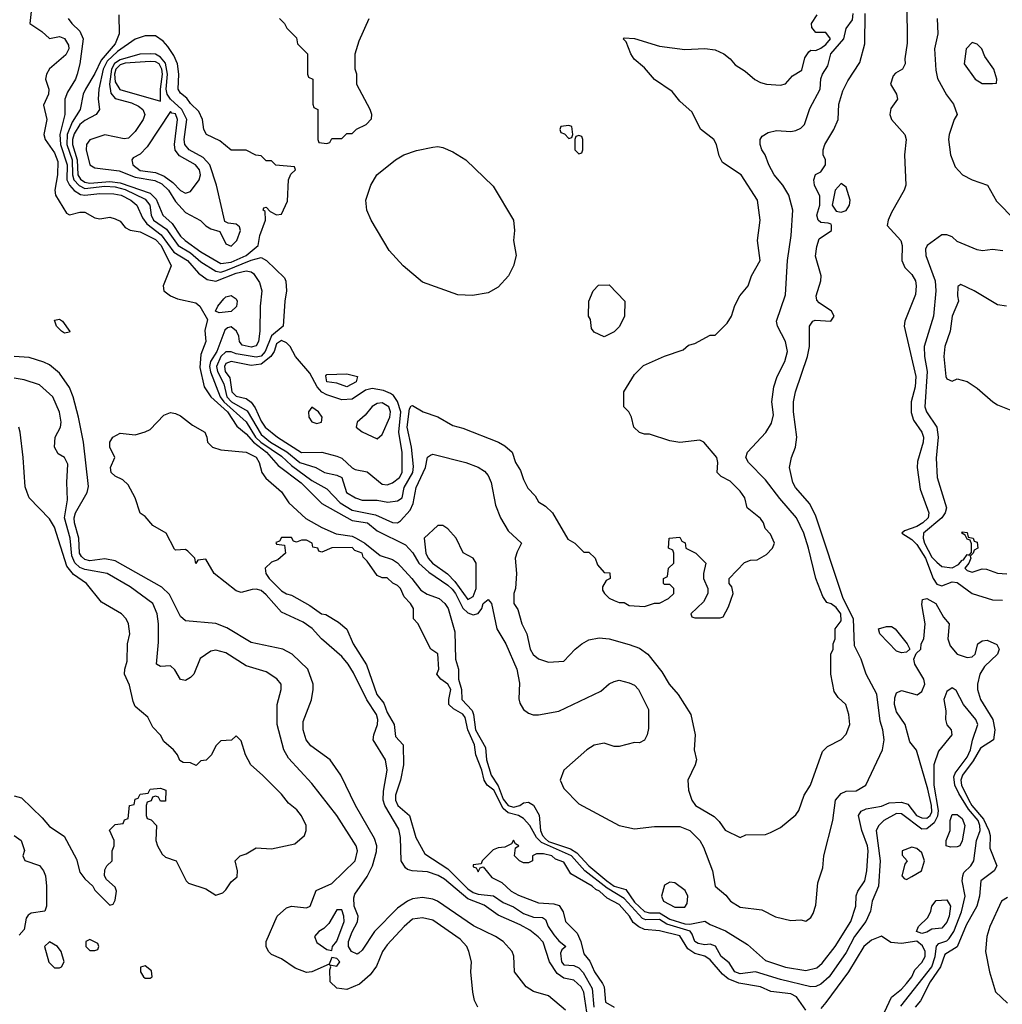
# Model space of a CAD drawing. Header units: inches. Extents: x 1793402 to 1900366, y 320852 to 470679.
# Tile 80 of 256: x 1865332 to 1869229, y 353901 to 357806. Entities that reach past the tile are written whole.
import ezdxf

# ---------------------------------------------------------------- set-up
doc = ezdxf.new("R2010")
doc.units = ezdxf.units.IN
doc.header["$MEASUREMENT"] = 0
doc.layers.add('B8365', color=7, linetype='Continuous')

msp = doc.modelspace()

# ---------------------------------------------------------------- linework, layer by layer
at = {"layer": 'B8365', "color": 4}
for points, elevation in [([(1868851, 357870), (1868852.4, 357712.4), (1868843, 357650), (1868844, 357630), (1868834, 357610), (1868806, 357594), (1868796.7, 357583.3), (1868786.4, 357550), (1868810.2, 357510.2), (1868814.3, 357490), (1868786.9, 357453.1), (1868783.6, 357430), (1868790.3, 357410), (1868843, 357350), (1868847.7, 357330), (1868841, 357270), (1868846.8, 357150), (1868840.7, 357130), (1868790, 357041.2), (1868776.4, 357010), (1868773, 356990), (1868826.4, 356930), (1868832.4, 356910), (1868830.6, 356850), (1868843.4, 356823.4), (1868870, 356794.8), (1868884.9, 356770), (1868887.7, 356750), (1868884.5, 356715.5), (1868843, 356610), (1868840.5, 356590), (1868886.7, 356390), (1868884.2, 356350), (1868868.3, 356290), (1868868.3, 356248.3), (1868877.8, 356217.8), (1868910.4, 356170), (1868916.5, 356150), (1868916, 356130), (1868893, 356053), (1868892.2, 356030), (1868903.8, 355943.8), (1868937.4, 355850), (1868935.2, 355830), (1868914.3, 355810), (1868890, 355795.9), (1868841.3, 355778.7), (1868830.8, 355770), (1868870, 355744.4), (1868890, 355724.4), (1868924.6, 355670), (1868954.7, 355590), (1868970, 355566.7), (1868990, 355560.3), (1869030, 355576.1), (1869050, 355574), (1869110, 355530.4), (1869190, 355505.5), (1869230, 355503.8)], 184), ([(1865378.7, 357850), (1865372.4, 357790), (1865419, 357759), (1865450, 357730.8), (1865490, 357739.1), (1865510, 357730.4), (1865524.9, 357704.9), (1865526.7, 357690), (1865514.4, 357665.6), (1865449.5, 357610.5), (1865438.5, 357590), (1865434.3, 357570), (1865447.4, 357530), (1865445.7, 357510), (1865426.2, 357466.2), (1865439.1, 357410), (1865427.7, 357350), (1865433.4, 357330), (1865470, 357278), (1865483, 357243), (1865481.3, 357190), (1865470.6, 357130), (1865474, 357110), (1865518, 357038), (1865530, 357031.3), (1865570, 357042.8), (1865590, 357042), (1865630, 357019.3), (1865650, 357015.5), (1865690, 357022), (1865710, 357016.3), (1865730, 357006.8), (1865750, 356982), (1865770, 356970.6), (1865810, 356963.8), (1865870, 356933.8), (1865893, 356910), (1865932.7, 356830), (1865900.4, 356750), (1865904, 356730), (1865930.4, 356710.4), (1865958.3, 356698.3), (1866030, 356682.8), (1866046, 356670), (1866076.9, 356616.9), (1866066.4, 356573.6), (1866070.6, 356530), (1866050, 356478), (1866046.3, 356426.3), (1866063.1, 356350), (1866090.2, 356310), (1866155.9, 356250), (1866193.2, 356193.2), (1866230, 356163.9), (1866259.4, 356130), (1866311, 356090), (1866357.1, 356037.1), (1866448.8, 355968.8), (1866530, 355887.2), (1866650, 355820.2), (1866710.9, 355810.9), (1866750, 355778.9), (1866862.7, 355722.7), (1866891.9, 355691.9), (1866914.9, 355650), (1866954.7, 355614.7), (1867030, 355562.9), (1867046.8, 355546.8), (1867060.2, 355530), (1867090, 355471.3), (1867110, 355453), (1867130, 355445.4), (1867149.8, 355450.2), (1867164.7, 355470), (1867170, 355490.7), (1867190, 355506), (1867202.8, 355490), (1867224.9, 355390), (1867260.5, 355330), (1867303.8, 355230), (1867314.2, 355174.2), (1867312.3, 355112.3), (1867315.8, 355095.8), (1867330.3, 355070.4), (1867350, 355055.5), (1867368.9, 355048.9), (1867390, 355048.8), (1867470, 355063.7), (1867637.2, 355142.8), (1867670, 355171.3), (1867690, 355181), (1867710, 355186), (1867750, 355176), (1867770, 355166), (1867786, 355150), (1867826, 355070), (1867825.4, 354994.6), (1867821, 354970), (1867810, 354948), (1867790, 354938), (1867770, 354939), (1867710, 354922.7), (1867690, 354922.7), (1867650, 354937.2), (1867610, 354929.2), (1867581, 354910), (1867490, 354829.2), (1867475.8, 354790), (1867490, 354756.3), (1867550, 354696.4), (1867710, 354610.4), (1867770, 354596.4), (1867850, 354605.5), (1867950, 354606), (1867990, 354590.4), (1868030, 354550.6), (1868044.4, 354524.4), (1868079.3, 354430), (1868090.8, 354370), (1868133.4, 354333.4), (1868151, 354310), (1868190, 354286.7), (1868275.5, 354275.5), (1868330, 354248.4), (1868390, 354234), (1868430, 354236), (1868450, 354231.3), (1868470, 354244.7), (1868479.5, 354260.5), (1868490, 354294), (1868497.2, 354382.8), (1868518, 354442), (1868521.2, 354490), (1868557, 354630), (1868567.8, 354710), (1868590, 354737.1), (1868610, 354746.4), (1868650, 354746.9), (1868687.6, 354770), (1868754, 354910), (1868761.2, 354950), (1868755.6, 354990), (1868744.4, 355024.4), (1868731.3, 355131.3), (1868689.8, 355209.8), (1868669.8, 355270), (1868642.5, 355322.5), (1868639, 355430), (1868598.8, 355510), (1868490, 355837.2), (1868466, 355886), (1868409.3, 355950), (1868399, 355970), (1868385.2, 356030), (1868393.2, 356070), (1868409.4, 356110), (1868414, 356150), (1868400.7, 356250), (1868400.9, 356290), (1868409.3, 356329.3), (1868457, 356470), (1868464.5, 356510), (1868465.2, 356590), (1868478, 356610), (1868486.6, 356613.4), (1868549.3, 356610.7), (1868562.7, 356630), (1868551.6, 356650), (1868502.5, 356682.5), (1868493.1, 356693.1), (1868491.2, 356710), (1868509.7, 356770), (1868510.6, 356789.4), (1868488.2, 356868.2), (1868493.3, 356906.7), (1868503.5, 356936.5), (1868551.5, 356970), (1868552, 356990), (1868550, 356995.3), (1868538.6, 356998.6), (1868510, 357001.2), (1868499, 357010), (1868493.2, 357030), (1868506, 357070), (1868506, 357106), (1868484, 357150), (1868482, 357170), (1868488.9, 357191.1), (1868510, 357202), (1868528, 357230), (1868528, 357250), (1868519, 357270), (1868519, 357290), (1868525.2, 357310), (1868561.2, 357370), (1868578, 357410), (1868581.2, 357470), (1868596.6, 357523.4), (1868616.6, 357563.4), (1868664.7, 357635.3), (1868684, 357710), (1868685.1, 357830)], 184), ([(1865524, 357810), (1865538.4, 357790), (1865570, 357760.5), (1865584.2, 357730), (1865570.5, 357630), (1865560.4, 357590), (1865553.4, 357570), (1865521.3, 357518.7), (1865510.3, 357490), (1865510.3, 357430), (1865491.6, 357350), (1865494, 357310), (1865519.8, 357230), (1865518.2, 357170), (1865528.8, 357148.8), (1865548.1, 357128.1), (1865572.7, 357112.7), (1865590, 357109.2), (1865650, 357116.5), (1865705.2, 357114.8), (1865734.9, 357110), (1865772.4, 357090), (1865797, 357070), (1865819.6, 357019.6), (1865836, 356996), (1865892.7, 356952.7), (1865943.2, 356883.2), (1865997.4, 356850), (1866040.7, 356800.7), (1866075.8, 356775.8), (1866110, 356769.1), (1866190, 356801), (1866230.2, 356810.2), (1866250, 356806), (1866258.7, 356798.7), (1866283.4, 356763.4), (1866292.7, 356730), (1866286, 356670), (1866284.4, 356570), (1866279.5, 356530), (1866270, 356512.7), (1866250, 356506.8), (1866214.9, 356514.9), (1866204.2, 356530), (1866201.6, 356550), (1866192.3, 356570), (1866170, 356587.3), (1866156.4, 356583.6), (1866146.1, 356573.9), (1866113.7, 356490), (1866089.3, 356450), (1866084.6, 356430), (1866088.8, 356408.8), (1866127.1, 356310), (1866141.2, 356290), (1866230, 356211.5), (1866267.5, 356150), (1866288.7, 356130), (1866370, 356074.3), (1866410, 356037.1), (1866490, 355978.5), (1866550, 355945.3), (1866603.1, 355890), (1866650, 355860.3), (1866742.6, 355842.6), (1866810, 355812.2), (1866830, 355810.4), (1866842, 355818), (1866880.1, 355859.9), (1866892.5, 355887.5), (1866904.2, 355950), (1866941.1, 356030), (1866950, 356071.3), (1866960.9, 356079.1), (1866970, 356082.8), (1867102, 356050), (1867150.5, 356030.5), (1867175.2, 356015.2), (1867190, 355998), (1867202, 355970), (1867219.8, 355879.8), (1867238.8, 355830), (1867270, 355778), (1867322, 355730), (1867304.5, 355695.5), (1867297.3, 355670), (1867302.8, 355610), (1867298, 355550), (1867291.3, 355530), (1867291.3, 355490), (1867307.1, 355467.1), (1867324, 355410), (1867342.8, 355370), (1867356, 355310), (1867368.1, 355288.1), (1867390, 355271), (1867430, 355258), (1867490, 355262), (1867535.3, 355310), (1867562, 355330), (1867590, 355346.8), (1867630, 355354), (1867670, 355350.6), (1867750, 355327.3), (1867790, 355313.4), (1867822.8, 355290), (1867879, 355219), (1867907.7, 355170), (1867944, 355130), (1867993.4, 355050), (1868010.7, 354970), (1868006.8, 354910), (1868016, 354870), (1868011.3, 354850), (1867982, 354790), (1867984.7, 354750), (1867998, 354710), (1868012, 354690), (1868086.4, 354646.4), (1868106.4, 354626.4), (1868130, 354592), (1868190, 354562), (1868212.7, 354572.7), (1868290, 354574), (1868310, 354582), (1868350, 354602), (1868410, 354652), (1868422, 354670), (1868444, 354730), (1868469.2, 354770), (1868516.5, 354903.5), (1868536.5, 354923.5), (1868590, 354951.3), (1868610, 354972), (1868624, 355010), (1868621.2, 355050), (1868608.7, 355090), (1868578, 355118), (1868562, 355142), (1868548.7, 355210), (1868548.7, 355290), (1868558, 355310), (1868558, 355330), (1868566, 355350), (1868566, 355390), (1868590, 355422), (1868589.3, 355450), (1868570, 355474.5), (1868550, 355489), (1868534, 355494), (1868518, 355518), (1868489.5, 355589.5), (1868460.7, 355710), (1868441.6, 355770), (1868413.6, 355830), (1868346.4, 355906.4), (1868290, 355980.9), (1868222.7, 356050), (1868212.7, 356070), (1868219.3, 356090), (1868291.9, 356168.1), (1868313.8, 356206.2), (1868321.5, 356238.5), (1868315.6, 356290), (1868322.9, 356350), (1868336.2, 356390), (1868367, 356450), (1868378, 356490), (1868369.4, 356530), (1868337.2, 356590), (1868333.2, 356610), (1868370, 356714), (1868377.6, 356850), (1868392, 356950), (1868398, 357050), (1868382.7, 357110), (1868359.3, 357150), (1868324.5, 357190), (1868303.7, 357230), (1868289.4, 357269.4), (1868275.3, 357290), (1868268.7, 357310), (1868268.7, 357330), (1868276.4, 357343.6), (1868301.2, 357358.8), (1868333.6, 357366.4), (1868390, 357362.8), (1868410, 357366.8), (1868430, 357374.8), (1868445.2, 357390), (1868466.6, 357453.4), (1868507.3, 357530), (1868510, 357571.3), (1868516.2, 357590), (1868537.2, 357622.8), (1868549.8, 357670), (1868600.4, 357730), (1868609.6, 357770), (1868634.6, 357805.4), (1868637.3, 357830)], 188), ([(1865724.7, 357824.7), (1865726.8, 357750), (1865710.3, 357710), (1865654.9, 357645.1), (1865630, 357592), (1865592.7, 357530), (1865583, 357510), (1865572.2, 357450), (1865540.6, 357399.4), (1865520.1, 357350), (1865518.7, 357310), (1865539.8, 357250), (1865540.9, 357190), (1865546.8, 357170), (1865567.5, 357147.5), (1865590, 357136.4), (1865670, 357145.4), (1865710, 357142.7), (1865750, 357132.7), (1865830, 357094.5), (1865848.1, 357070), (1865853.6, 357030), (1865862.8, 357010), (1865914.5, 356974.5), (1865960.2, 356910), (1866010, 356881.1), (1866050, 356846), (1866110, 356808.2), (1866130, 356805), (1866150, 356810.8), (1866250, 356852.5), (1866290, 356862), (1866310.3, 356850.3), (1866381.6, 356781.6), (1866388.1, 356768.1), (1866390.5, 356730.5), (1866383, 356690), (1866377.3, 356590), (1866330, 356551.3), (1866305.6, 356490), (1866290, 356471.9), (1866270, 356467.3), (1866190, 356480.2), (1866170, 356488.8), (1866150, 356488.7), (1866129.4, 356470), (1866112.9, 356430), (1866116.8, 356410), (1866141.2, 356361.2), (1866153.1, 356310), (1866171.4, 356290), (1866234.5, 356254.5), (1866290, 356160.7), (1866326.9, 356130), (1866391.5, 356091.5), (1866443.1, 356050), (1866506.8, 356030), (1866541, 356010), (1866590, 355999.5), (1866610, 355990.3), (1866628.4, 355930), (1866664, 355910), (1866690, 355900.4), (1866750, 355900.5), (1866792.3, 355892.3), (1866830, 355897), (1866849.5, 355910), (1866856.4, 355950), (1866890.8, 356010), (1866894.1, 356034.1), (1866885.8, 356110), (1866868.2, 356190), (1866878, 356262), (1866885.2, 356274.8), (1866890, 356276), (1866932, 356250), (1866990.6, 356230.6), (1867050, 356196), (1867090, 356186), (1867230.6, 356130.6), (1867256.3, 356116.3), (1867284.7, 356090), (1867298, 356050), (1867318, 356018), (1867330, 355982), (1867347.9, 355947.9), (1867376.9, 355916.9), (1867390, 355894), (1867416.9, 355876.9), (1867444.7, 355850), (1867505.4, 355745.4), (1867534, 355730), (1867570, 355694), (1867590, 355694), (1867614, 355670), (1867623.6, 355643.6), (1867650, 355614), (1867672.7, 355612.7), (1867674, 355590), (1867658, 355582), (1867643.6, 355556.4), (1867643.6, 355543.6), (1867652, 355530), (1867670, 355512), (1867690, 355502), (1867710, 355494), (1867730, 355494), (1867750, 355482), (1867810, 355478), (1867850, 355492), (1867870, 355492), (1867906, 355510), (1867926, 355530), (1867926, 355550), (1867910, 355566), (1867890, 355566), (1867886, 355570), (1867886, 355590), (1867902, 355598), (1867906, 355630), (1867926, 355650), (1867926, 355690), (1867922, 355702), (1867906, 355710), (1867908, 355750), (1867950, 355754), (1867958, 355738), (1867971.6, 355731.6), (1867974, 355710), (1868014, 355690), (1868054, 355650), (1868044.7, 355610), (1868044.7, 355590), (1868062, 355550), (1868062, 355530), (1868043.6, 355496.4), (1867994, 355450), (1867998, 355438), (1868010, 355434), (1868110, 355434), (1868122, 355438), (1868143.1, 355476.9), (1868162, 355530), (1868156.4, 355556.4), (1868146, 355570), (1868146, 355590), (1868207.3, 355652.7), (1868230, 355662), (1868256.4, 355663.6), (1868294.6, 355685.4), (1868318, 355710), (1868326, 355730), (1868310, 355766), (1868288.4, 355788.4), (1868282, 355810), (1868270, 355828), (1868218, 355870), (1868208.7, 355910), (1868190, 355935.3), (1868150, 355975.3), (1868114.6, 355994.6), (1868098, 356010), (1868101.2, 356050), (1868097.2, 356070), (1868046, 356130), (1868030, 356138), (1867950, 356128.7), (1867910, 356135.3), (1867830, 356162), (1867810, 356162), (1867790, 356168.7), (1867768, 356190), (1867758, 356230), (1867748, 356250), (1867728, 356270), (1867728, 356330), (1867770, 356398), (1867806.3, 356433.7), (1867889.3, 356470.7), (1867963.1, 356496.9), (1867984.7, 356515.3), (1868010, 356522), (1868070, 356554), (1868090, 356554), (1868138, 356602), (1868155.3, 356630), (1868168.4, 356671.6), (1868188, 356710), (1868222, 356750), (1868234, 356790), (1868268.7, 356850), (1868259, 356930), (1868269, 357010), (1868259, 357090), (1868194, 357190), (1868119.3, 357239.3), (1868106.3, 357266.3), (1868096, 357310), (1868085.2, 357330), (1868032.1, 357372.1), (1867998.9, 357438.9), (1867950, 357482), (1867920.2, 357520.2), (1867850, 357568.7), (1867810, 357615.3), (1867769.2, 357649.2), (1867755.3, 357670), (1867738, 357718), (1867726, 357730), (1867730, 357734), (1867770, 357731.3), (1867870, 357700.7), (1867970, 357686.8), (1868050, 357690.8), (1868090, 357686), (1868124.7, 357670), (1868150.5, 357650.5), (1868170, 357626), (1868210, 357601), (1868247.9, 357567.9), (1868270, 357556), (1868294, 357550), (1868350, 357546), (1868370, 357551.3), (1868397.2, 357582.8), (1868434.2, 357605.8), (1868446.3, 357653.7), (1868462, 357678), (1868470, 357684.7), (1868490, 357684), (1868510, 357693), (1868530, 357707.2), (1868547.3, 357730), (1868530, 357754.5), (1868490, 357755.3), (1868474, 357774), (1868473.2, 357790), (1868494.7, 357825.3)], 192), ([(1866362, 357810), (1866382, 357790), (1866391.6, 357771.6), (1866430, 357734), (1866434, 357710), (1866474, 357670), (1866474, 357590), (1866478, 357578), (1866494, 357570), (1866494, 357470), (1866498, 357458), (1866514, 357450), (1866514, 357330), (1866518, 357318), (1866550, 357314), (1866562, 357318), (1866570, 357334), (1866610, 357334), (1866630, 357354), (1866650, 357354), (1866668.4, 357371.6), (1866706, 357390), (1866727.3, 357412.7), (1866728, 357430), (1866722, 357450), (1866668.9, 357548.9), (1866668.7, 357590), (1866662, 357610), (1866662, 357670), (1866678, 357722), (1866718, 357810)], 196), ([(1868970.7, 357810), (1868973.4, 357750), (1868960.7, 357690), (1868965.2, 357605.2), (1868972.7, 357572.7), (1869007.9, 357507.9), (1869036, 357470), (1869051, 357430), (1869038, 357410), (1869018, 357350), (1869016, 357330), (1869024, 357270), (1869042.5, 357222.5), (1869072, 357190), (1869110, 357171), (1869171.3, 357150), (1869206.4, 357086.4), (1869281, 357010)], 188), ([(1869230.9, 356889.1), (1869190, 356894), (1869150.9, 356889.1), (1869130, 356893.2), (1869050, 356926.6), (1869030, 356944), (1869010, 356952.7), (1868990, 356952.3), (1868930.8, 356910), (1868924.4, 356895.6), (1868926, 356870), (1868963.1, 356770), (1868965.3, 356730), (1868956.5, 356630), (1868919.5, 356510), (1868921.1, 356470), (1868931.6, 356410), (1868922.4, 356270), (1868928.2, 356250), (1868970.3, 356190), (1868975.3, 356150), (1868966.9, 356066.9), (1868970.4, 355990), (1869008, 355870), (1869003, 355850), (1868988.9, 355830), (1868916.9, 355770), (1868915.2, 355750), (1868921.2, 355730), (1868950, 355674.6), (1868970, 355654), (1868990, 355637), (1869030, 355632.4), (1869055.1, 355644.9), (1869070, 355662.8), (1869076, 355664), (1869090, 355684.7), (1869098, 355682), (1869107.3, 355692.7), (1869107.3, 355727.3), (1869102, 355742), (1869090, 355746), (1869082, 355762), (1869069, 355770), (1869070, 355774), (1869090, 355772), (1869094, 355754), (1869114, 355750), (1869118, 355738), (1869130, 355734), (1869132, 355710), (1869118, 355702), (1869114, 355690), (1869102, 355678), (1869104.7, 355670), (1869096, 355650), (1869081, 355630), (1869090, 355621), (1869110, 355614.8), (1869150, 355627.3), (1869167.1, 355627.1), (1869210, 355610.8), (1869247.5, 355607.5)], 188), ([(1869246, 356670), (1869210, 356675.3), (1869118, 356730), (1869064.7, 356755.3), (1869052.7, 356747.3), (1869051.3, 356710), (1869056, 356690), (1869031, 356630), (1869022.8, 356570), (1869002, 356510), (1868997.3, 356470), (1869006, 356390), (1869010, 356382), (1869030, 356372), (1869050, 356382), (1869090, 356371.3), (1869130, 356344.7), (1869192, 356290), (1869210, 356278), (1869270, 356254)], 192), ([(1867497.4, 353877.4), (1867430, 353934.5), (1867370, 353951.6), (1867340.3, 353970), (1867294.7, 354030), (1867292.5, 354092.5), (1867285.1, 354110), (1867249.6, 354150), (1867219.5, 354170), (1867131.7, 354211.7), (1866989.2, 354310), (1866970, 354318), (1866930, 354324.7), (1866890, 354318.9), (1866870, 354309.7), (1866830, 354281.6), (1866739.5, 354190), (1866690, 354116), (1866676.7, 354103.3), (1866670, 354099.5), (1866648, 354110), (1866636.4, 354130), (1866636.4, 354150), (1866650, 354188), (1866671.6, 354228.4), (1866674.2, 354250), (1866659.1, 354290), (1866656.6, 354323.4), (1866661.7, 354338.3), (1866710, 354407.7), (1866731.1, 354450), (1866747.5, 354507.5), (1866748, 354530), (1866739.1, 354559.1), (1866663.7, 354690), (1866606, 354810), (1866562.7, 354870), (1866486, 354926), (1866467.8, 354950), (1866455.6, 354990), (1866456.9, 355023.1), (1866488.9, 355108.9), (1866496, 355150), (1866496, 355170), (1866475.1, 355230), (1866412.7, 355290), (1866375.3, 355310), (1866250, 355336.2), (1866153.5, 355393.5), (1866110, 355411.6), (1865990, 355421.2), (1865970, 355439), (1865925.9, 355525.9), (1865895.5, 355555.5), (1865710, 355659.7), (1865670, 355667.4), (1865610, 355659.3), (1865590, 355664.5), (1865576.8, 355676.8), (1865569, 355690), (1865565.8, 355750), (1865549, 355810), (1865548, 355830), (1865553.1, 355850), (1865599.6, 355930), (1865605.4, 355954.6), (1865585.3, 356130), (1865565.7, 356230), (1865544.4, 356310), (1865530, 356346.6), (1865490, 356404.5), (1865450, 356437), (1865427.8, 356447.8), (1865370, 356465.6), (1865310, 356469.6)], 184), ([(1867149, 353890), (1867136.5, 353916.5), (1867129.3, 353949.3), (1867121.2, 354030), (1867124, 354070), (1867114, 354110), (1867105.2, 354130), (1867079.3, 354159.3), (1866970, 354235.1), (1866930, 354243.7), (1866890, 354238), (1866856.3, 354210), (1866790, 354137.2), (1866770.6, 354110), (1866747.2, 354052.8), (1866722.3, 354017.7), (1866679.3, 353980.7), (1866630, 353959.6), (1866590, 353964.5), (1866562.7, 353990), (1866562, 354038), (1866566, 354050), (1866562, 354058), (1866590, 354052), (1866602, 354070), (1866590, 354082), (1866570, 354086), (1866559.6, 354060.4), (1866490.5, 354029.5), (1866470, 354027), (1866423.9, 354043.9), (1866370, 354081.2), (1866330, 354099), (1866319, 354110), (1866309.2, 354130), (1866309.2, 354150), (1866353.2, 354250), (1866390, 354284), (1866409.5, 354290.5), (1866470, 354283), (1866484, 354290), (1866507.6, 354352.4), (1866570, 354380.7), (1866662.7, 354470), (1866671.8, 354510), (1866666.6, 354530), (1866589.4, 354650), (1866490, 354777.2), (1866397.5, 354877.5), (1866379, 354910), (1866352.7, 355010), (1866353.2, 355090), (1866369.2, 355150), (1866369, 355170), (1866352.1, 355192.1), (1866310, 355219), (1866230, 355242.7), (1866150, 355295.1), (1866110, 355306), (1866090, 355301.2), (1866048.3, 355271.7), (1866022.8, 355210), (1866010, 355197.2), (1865990, 355185.2), (1865970, 355189.2), (1865947.8, 355227.8), (1865930, 355243.7), (1865890, 355240.9), (1865874, 355250), (1865882.5, 355337.5), (1865882, 355410), (1865877, 355450), (1865859.3, 355490), (1865770, 355557), (1865679.3, 355610), (1865590, 355624.8), (1865570, 355633.8), (1865551.1, 355651.1), (1865539, 355679.1), (1865531.6, 355750), (1865509.8, 355830), (1865522, 355902), (1865518.7, 355970), (1865523.1, 356043.1), (1865509.2, 356069.2), (1865484.1, 356084.1), (1865469.3, 356110), (1865473.2, 356150), (1865493.2, 356190), (1865496, 356210), (1865489.5, 356249.5), (1865462.7, 356310), (1865410, 356357), (1865350, 356378), (1865310, 356384.5)], 188), ([(1867581, 353870), (1867569.8, 353949.8), (1867559.2, 353970), (1867530, 353996.9), (1867490, 354004.7), (1867463.6, 354023.6), (1867432.8, 354070), (1867407.9, 354147.9), (1867389, 354169), (1867355.2, 354195.2), (1867316.8, 354216.8), (1867230, 354254.7), (1867174.6, 354294.6), (1867110, 354318.9), (1867017, 354397), (1866992.1, 354412.1), (1866950, 354426.4), (1866888, 354430), (1866870, 354435.1), (1866862.3, 354442.3), (1866844.7, 354470), (1866842.5, 354562.5), (1866835.3, 354595.3), (1866780.4, 354690), (1866773.5, 354710), (1866774.3, 354745.7), (1866789.7, 354830), (1866782.4, 354870), (1866734.5, 354950), (1866736.2, 354970), (1866751.5, 355010), (1866752.8, 355030), (1866746.6, 355050), (1866708.4, 355108.4), (1866656.1, 355216.1), (1866635.1, 355250), (1866610, 355280.5), (1866529.6, 355350), (1866491.7, 355391.7), (1866456.5, 355416.5), (1866370, 355456.3), (1866310, 355525.1), (1866290, 355541.7), (1866270, 355547.2), (1866254, 355546), (1866210, 355534), (1866190, 355540.7), (1866103.7, 355610), (1866070, 355666), (1866038, 355662), (1866030, 355648.7), (1866026, 355670), (1865998.6, 355698.6), (1865990, 355704), (1865950, 355702), (1865945.6, 355705.6), (1865913.2, 355770), (1865859.5, 355799.5), (1865830, 355835.3), (1865809.3, 355849.3), (1865789.4, 355910), (1865761.5, 355961.5), (1865740.9, 355980.9), (1865710, 355995.1), (1865695.1, 356010), (1865692.3, 356030), (1865709.4, 356070), (1865689.6, 356110), (1865689.5, 356130), (1865700.9, 356150), (1865730, 356165.5), (1865790, 356159.1), (1865830, 356170.7), (1865850, 356180.7), (1865903.3, 356236.7), (1865930, 356247.3), (1865950, 356244), (1865970, 356234), (1866017.3, 356197.3), (1866066, 356170), (1866074.8, 356150), (1866077.3, 356130), (1866096, 356110), (1866130, 356099.5), (1866230, 356091), (1866270, 356070.2), (1866281.2, 356050), (1866292.9, 356010), (1866308.1, 355988.1), (1866370, 355933.4), (1866399.5, 355890), (1866467.1, 355827.1), (1866530, 355791.3), (1866586.5, 355766.5), (1866650, 355757.3), (1866667, 355750), (1866700.2, 355730), (1866761.4, 355681.4), (1866810, 355665.4), (1866830, 355651.2), (1866886.9, 355590), (1866922.8, 355542.8), (1866948, 355528), (1866995.3, 355510), (1867018.5, 355490), (1867031.1, 355470), (1867058.4, 355378.4), (1867060.6, 355270), (1867072.4, 355230), (1867072.2, 355190), (1867083.8, 355150), (1867086, 355110), (1867126.1, 355066.1), (1867132, 355050), (1867139.4, 354990), (1867179.3, 354919.3), (1867183.5, 354870), (1867202.3, 354810), (1867230, 354767.9), (1867250, 354714.9), (1867269.7, 354689.7), (1867290, 354682.3), (1867315.1, 354690), (1867330, 354700.4), (1867350, 354703), (1867370, 354690.6), (1867391.7, 354651.7), (1867397.2, 354590), (1867405, 354570), (1867417, 354557), (1867430, 354547), (1867516.9, 354516.9), (1867542.3, 354502.3), (1867589.2, 354450), (1867661.2, 354390), (1867690, 354369.5), (1867736, 354356), (1867770, 354306.7), (1867810, 354268.6), (1867830, 354263.9), (1867870, 354263.8), (1867910, 354239.2), (1867970, 354220.4), (1867990, 354218.9), (1868050, 354230.4), (1868070, 354217.1), (1868132, 354192), (1868218.2, 354138.2), (1868290, 354074.4), (1868370, 354048.8), (1868450, 354035.3), (1868494.2, 354045.8), (1868515.4, 354064.6), (1868566.3, 354130), (1868628.2, 354230), (1868648.2, 354290), (1868650, 354331), (1868656.9, 354350), (1868684.2, 354390), (1868692.3, 354430), (1868697.6, 354510), (1868695.1, 354530), (1868672.4, 354590), (1868659.6, 354650), (1868670, 354667.3), (1868690, 354676.5), (1868750, 354687), (1868780.1, 354699.9), (1868830, 354703.2), (1868855, 354695), (1868889, 354650), (1868910, 354640.2), (1868930, 354639.7), (1868942.7, 354650), (1868950, 354663.8), (1868949.1, 354690), (1868933.6, 354753.6), (1868889.1, 354909.1), (1868862.4, 354942.4), (1868844.4, 355010), (1868810, 355060.7), (1868802.2, 355090), (1868803.5, 355116.5), (1868810, 355136.3), (1868830, 355146), (1868892, 355128), (1868910, 355142), (1868922, 355170), (1868918, 355190), (1868882, 355250), (1868878, 355270), (1868887.3, 355292.7), (1868906, 355310), (1868908, 355330), (1868918, 355350), (1868924, 355410), (1868910, 355486), (1868913.2, 355506.8), (1868930, 355510.3), (1868965.5, 355490), (1868996.4, 355436.4), (1869018.4, 355410), (1869012.9, 355350), (1869022.6, 355322.6), (1869050.6, 355290), (1869090, 355276.5), (1869110, 355279.3), (1869122, 355290), (1869132.7, 355330), (1869150, 355343), (1869170, 355345.5), (1869208, 355328), (1869217.3, 355310), (1869210.4, 355290), (1869159.2, 355240.8), (1869140.4, 355210), (1869130.4, 355170), (1869130.5, 355149.5), (1869142.4, 355110), (1869191.6, 355030), (1869199.6, 354990), (1869194.9, 354950), (1869143.4, 354916.7), (1869114.1, 354865.9), (1869071, 354810), (1869064.8, 354790), (1869067.1, 354770), (1869096.4, 354710), (1869108.8, 354688.8), (1869154.9, 354634.9), (1869176.6, 354590), (1869181.2, 354570), (1869179.6, 354519.6), (1869208, 354450), (1869197.3, 354430), (1869144, 354390), (1869138.5, 354330), (1869129, 354290), (1869085.5, 354214.5), (1869051, 354129), (1869002, 354098), (1868984.8, 354050), (1868943.2, 353990), (1868905.3, 353914.7), (1868883.7, 353890)], 176), ([(1865310, 354727.3), (1865339.3, 354719.3), (1865421.1, 354641.1), (1865450, 354606), (1865507.7, 354567.7), (1865556.8, 354476.8), (1865570, 354424.7), (1865590, 354398), (1865622, 354370), (1865630, 354354), (1865690, 354294), (1865702, 354298), (1865710, 354314), (1865715.3, 354350), (1865710, 354366), (1865676.4, 354396.4), (1865668.7, 354410), (1865670, 354434), (1865678, 354450), (1865698, 354470), (1865698, 354510), (1865706, 354530), (1865706, 354550), (1865688.4, 354591.6), (1865710, 354614), (1865742, 354618), (1865747.3, 354632.7), (1865762, 354638), (1865768, 354690), (1865786, 354694), (1865790, 354714), (1865802, 354718), (1865810, 354734), (1865842, 354738), (1865850, 354754), (1865890, 354758), (1865912, 354750), (1865910, 354706), (1865890, 354706), (1865882, 354722), (1865870, 354726), (1865858, 354722), (1865852.7, 354707.3), (1865838, 354702), (1865834, 354690), (1865834, 354650), (1865838, 354638), (1865852.7, 354632.7), (1865874, 354610), (1865872, 354550), (1865878, 354530), (1865896.9, 354496.9), (1865910, 354484.7), (1865952, 354470), (1865992, 354390), (1866002, 354382), (1866070, 354358.8), (1866110, 354333.4), (1866137.2, 354342.8), (1866150, 354354.8), (1866170, 354387.3), (1866194, 354406), (1866195.3, 354430), (1866186, 354470), (1866206, 354490), (1866230, 354498), (1866270, 354522), (1866330, 354518), (1866423.1, 354536.9), (1866462, 354570), (1866468.7, 354590), (1866468.7, 354610), (1866450, 354648), (1866431.7, 354671.7), (1866398.6, 354698.6), (1866370, 354734), (1866295.3, 354810), (1866248.7, 354850), (1866228, 354890), (1866210, 354946), (1866190, 354966), (1866171.6, 354948.4), (1866130, 354946), (1866110, 354926), (1866092, 354890), (1866071.1, 354868.9), (1866050, 354866), (1866031.6, 354848.4), (1866010, 354858), (1865980.4, 354860.4), (1865967.3, 354867.3), (1865958, 354890), (1865942, 354910), (1865903.2, 354943.2), (1865890, 354968), (1865860.2, 355000.2), (1865840.2, 355040.2), (1865790, 355082), (1865781.6, 355101.6), (1865767.2, 355167.2), (1865748, 355210), (1865748.7, 355230), (1865758.6, 355261.4), (1865759, 355330), (1865769, 355370), (1865764, 355410), (1865754, 355430), (1865735.3, 355450), (1865656.2, 355496.2), (1865597, 355570), (1865545.8, 355605.8), (1865518.7, 355638.7), (1865470, 355792.7), (1865450, 355826), (1865369.2, 355910), (1865361.2, 355930), (1865353.2, 355953.2), (1865346, 356070), (1865334, 356170), (1865329, 356190)], 192), ([(1868827, 353893), (1868950.2, 354050), (1868963.5, 354090), (1868968.2, 354131.8), (1868978.2, 354141.8), (1869010, 354152.2), (1869018.5, 354161.5), (1869036.9, 354190), (1869067.1, 354267.1), (1869081.7, 354330), (1869070.3, 354390), (1869072.4, 354410), (1869076.7, 354423.3), (1869104, 354450), (1869116.3, 354470), (1869127.6, 354550), (1869141.3, 354590), (1869140.6, 354610), (1869133.9, 354630), (1869095.5, 354675.5), (1869057.6, 354737.6), (1869041.3, 354770), (1869037.4, 354802.6), (1869041.8, 354818.2), (1869090, 354881.3), (1869103.6, 354910), (1869111.2, 354948.8), (1869132.4, 355010), (1869124.9, 355030), (1869074.9, 355090), (1869045.8, 355145.8), (1869030, 355155.5), (1869010, 355142), (1868998, 355110), (1869005.1, 355065.1), (1869004, 355030), (1869009.8, 355009.8), (1869027, 354990), (1869029.5, 354970), (1868975.7, 354904.3), (1868958.2, 354850), (1868957.4, 354770), (1868975.5, 354670), (1868972.6, 354647.4), (1868958.8, 354621.2), (1868930, 354596.5), (1868910, 354595.3), (1868830, 354656.5), (1868810, 354658), (1868759.3, 354630), (1868739.6, 354610), (1868729.7, 354590), (1868745.1, 354470), (1868737.7, 354370), (1868713, 354310), (1868706.3, 354270), (1868688, 354230), (1868643.5, 354170), (1868610, 354106.4), (1868542.4, 354010), (1868510, 353981.3), (1868490, 353972.2), (1868470, 353970.4), (1868350, 353999), (1868250, 354030.3), (1868190, 354022.3), (1868168.8, 354030), (1868146, 354066), (1868114.9, 354090), (1868091.8, 354131.8), (1868070, 354139.6), (1868050, 354136.2), (1868022.7, 354142.7), (1868010.2, 354150.2), (1867999.8, 354179.8), (1867990.8, 354190.8), (1867898.9, 354218.9), (1867870, 354236.8), (1867815.5, 354235.5), (1867801.6, 354241.6), (1867730, 354320.2), (1867662.1, 354362.1), (1867573.2, 354430), (1867521, 354490), (1867402, 354542), (1867382.1, 354562.1), (1867355.6, 354610), (1867330, 354637.4), (1867310, 354649.1), (1867270, 354660.2), (1867250, 354677.5), (1867212.3, 354750), (1867186.3, 354770), (1867173.8, 354790), (1867165.2, 354830), (1867140.8, 354890), (1867135.4, 354930), (1867109.1, 354990), (1867098.2, 355038.2), (1867090, 355051.7), (1867053.2, 355073.2), (1867034.6, 355090), (1867034, 355110), (1867042.6, 355150), (1867030, 355170.7), (1867002, 355190), (1866986, 355210), (1866994, 355230), (1866991, 355291), (1866962, 355310), (1866911.6, 355411.6), (1866894, 355430), (1866894, 355470), (1866882, 355490), (1866856.9, 355516.9), (1866842, 355550), (1866830, 355562), (1866811.3, 355571.3), (1866790, 355592), (1866770, 355592), (1866750, 355602), (1866710, 355658), (1866693.7, 355673.7), (1866690.5, 355690), (1866661.1, 355701.1), (1866650, 355712.4), (1866569.3, 355710.7), (1866530, 355694), (1866518, 355698), (1866514, 355710), (1866494, 355714), (1866492, 355730), (1866470, 355742), (1866450, 355742), (1866430, 355734), (1866418, 355738), (1866410, 355752), (1866370, 355752), (1866362, 355738), (1866347.3, 355732.7), (1866350, 355726), (1866382, 355722), (1866386, 355690), (1866356.4, 355663.6), (1866330, 355654), (1866306, 355630), (1866308, 355610), (1866321.2, 355590), (1866370, 355541.2), (1866390, 355529.3), (1866410, 355524), (1866482.7, 355482.7), (1866528.7, 355450), (1866546.3, 355446.3), (1866596, 355416), (1866629.1, 355389.1), (1866654, 355330), (1866707.5, 355247.5), (1866747.8, 355130), (1866775.8, 355095.8), (1866790, 355058), (1866817.6, 355010), (1866822.7, 354962.7), (1866853.3, 354930), (1866854.3, 354850), (1866841.7, 354790), (1866822.3, 354730), (1866823.1, 354710), (1866831.5, 354690), (1866877.4, 354650), (1866903.1, 354563.1), (1866938.3, 354498.3), (1867030, 354438.3), (1867110, 354359.2), (1867130, 354345), (1867150, 354338), (1867211.6, 354331.6), (1867250, 354304.7), (1867290, 354286.9), (1867330, 354261), (1867370, 354247.1), (1867405.1, 354245.1), (1867417.8, 354237.8), (1867427.8, 354210), (1867450, 354177), (1867470, 354152.7), (1867498, 354130), (1867482.7, 354117.3), (1867476.5, 354103.5), (1867480.5, 354070), (1867490, 354057), (1867530, 354055.1), (1867550, 354045.1), (1867566.6, 354026.6), (1867603.1, 353963.1), (1867609, 353890)], 172), ([(1865310, 354570.8), (1865338, 354550), (1865351.1, 354511.1), (1865344.7, 354490), (1865351.6, 354471.6), (1865410, 354451), (1865426.8, 354430), (1865434.8, 354410), (1865438, 354370), (1865438, 354290), (1865432, 354270), (1865378, 354262), (1865365.4, 354254.6), (1865356.9, 354243.1), (1865350, 354198), (1865330, 354175.3)], 188), ([(1868450, 353877.3), (1868412.7, 353930), (1868390, 353943.1), (1868311.8, 353951.8), (1868270, 353970.3), (1868184.2, 353984.2), (1868141.9, 354001.8), (1868120, 354020), (1868070, 354077.6), (1868050, 354091.7), (1868010, 354102.6), (1867981.5, 354121.5), (1867950, 354172.4), (1867870, 354192), (1867810, 354197.8), (1867787.7, 354207.7), (1867765.4, 354225.4), (1867750.2, 354250), (1867710, 354296.5), (1867661.6, 354321.6), (1867632, 354350), (1867616.5, 354356.5), (1867603, 354370), (1867518, 354418), (1867490, 354464.7), (1867456.9, 354476.9), (1867442, 354490), (1867410, 354497.3), (1867382, 354498), (1867366, 354490), (1867366, 354470), (1867350, 354462), (1867330, 354462), (1867314, 354470), (1867294, 354490), (1867298, 354522), (1867312, 354530), (1867298, 354538), (1867290, 354552), (1867282, 354538), (1867256.4, 354523.6), (1867230, 354522), (1867210, 354514), (1867166, 354470), (1867162, 354458), (1867130, 354454), (1867130, 354446), (1867142, 354442), (1867150, 354426), (1867158, 354442), (1867170, 354446), (1867204, 354404), (1867244.1, 354384.1), (1867281.2, 354350), (1867310, 354333.2), (1867390, 354303.7), (1867450, 354299.5), (1867472.3, 354292.3), (1867487.2, 354267.2), (1867497.2, 354230), (1867542.8, 354182.8), (1867558, 354150), (1867570, 354101.2), (1867592.7, 354072.7), (1867611.8, 354030), (1867644.1, 353984.1), (1867649.8, 353969.8), (1867655.1, 353910), (1867689.2, 353890)], 168), ([(1869250, 354324.5), (1869226, 354310), (1869180.3, 354210), (1869167.7, 354170), (1869162.8, 354110), (1869178.8, 354030), (1869202, 353950), (1869250, 353906)], 184), ([(1868752.9, 353850), (1868790.2, 353929.8), (1868830, 353960.5), (1868850, 353983), (1868870.3, 354010), (1868882.5, 354037.5), (1868910, 354067.3), (1868923.7, 354090), (1868923.7, 354110), (1868912.6, 354132.6), (1868890, 354152), (1868830, 354141.7), (1868786.7, 354146.7), (1868750, 354171), (1868710, 354155.5), (1868679.5, 354130), (1868618.9, 354030), (1868530, 353907.7), (1868510, 353884.9)], 168)]:
    msp.add_lwpolyline(points, dxfattribs=dict(at, elevation=elevation))
for points, elevation in [([(1865830, 357742), (1865790, 357727.8), (1865720.2, 357679.8), (1865679.3, 357640.7), (1865662.7, 357610), (1865646, 357530), (1865643.2, 357490), (1865648.7, 357450), (1865635.5, 357430), (1865590, 357405.6), (1865570.7, 357389.3), (1865547.7, 357352.3), (1865541.4, 357330), (1865541.9, 357310), (1865560.3, 357250), (1865562.9, 357190), (1865573.3, 357173.3), (1865590, 357161.7), (1865610, 357157.5), (1865690, 357163.4), (1865730, 357158.7), (1865850, 357117.1), (1865873.3, 357093.3), (1865899.6, 357030), (1865937, 356997), (1865970, 356947.6), (1865987.6, 356930), (1866050, 356885.2), (1866130, 356838.9), (1866170, 356844.5), (1866230, 356870.2), (1866278.3, 356910), (1866284, 356950), (1866306.3, 357010), (1866305.2, 357045.2), (1866298, 357050), (1866300.4, 357059.6), (1866310, 357062), (1866324.7, 357044.7), (1866350, 357032), (1866370, 357034), (1866394.6, 357085.4), (1866398, 357170), (1866407.3, 357192.7), (1866426, 357210), (1866422, 357222), (1866348.4, 357228.4), (1866330, 357246), (1866310, 357246), (1866290, 357266), (1866268.4, 357268.4), (1866230, 357288), (1866170, 357288), (1866125.1, 357325.1), (1866073.2, 357350), (1866062, 357370), (1866056.3, 357410), (1866042, 357442), (1866010, 357473.3), (1865994.8, 357494.8), (1865970, 357513.6), (1865960.9, 357530), (1865962.9, 357590), (1865957.6, 357630), (1865943.4, 357663.4), (1865919.1, 357699.1), (1865901, 357721), (1865870, 357741.6)], 196), ([(1869110, 357715.3), (1869086, 357690), (1869078, 357630), (1869122, 357570), (1869150, 357552), (1869190, 357552), (1869206, 357554), (1869208, 357570), (1869195.3, 357610), (1869160.2, 357660.2), (1869148, 357690), (1869130, 357708)], 192), ([(1865850, 357670.6), (1865808.9, 357668.9), (1865730, 357646.7), (1865708.2, 357631.8), (1865696.1, 357610), (1865688.3, 357550), (1865694, 357514), (1865710, 357493.6), (1865775.8, 357475.8), (1865802.8, 357462.8), (1865820.5, 357450), (1865828.2, 357430), (1865821.6, 357410), (1865790, 357362.7), (1865763.7, 357336.3), (1865746.6, 357333.4), (1865670, 357348.6), (1865610, 357329.7), (1865596.9, 357310), (1865595.9, 357290), (1865610.2, 357230.2), (1865630, 357218.3), (1865726.6, 357206.6), (1865790, 357181.6), (1865867.4, 357167.4), (1865895, 357155), (1865922.6, 357130), (1865950, 357084.2), (1865990, 357041.1), (1866048.9, 357008.9), (1866070, 356988.2), (1866090, 356976.3), (1866126, 356966), (1866150, 356916.3), (1866170, 356908), (1866193.3, 356930), (1866207.6, 356970), (1866203.6, 356983.6), (1866190, 356995.1), (1866159, 356999), (1866145.2, 357005.2), (1866112.7, 357150), (1866086.4, 357230), (1866059.6, 357259.6), (1866004.2, 357290), (1865986.4, 357310), (1865983.7, 357330), (1865994.5, 357410), (1865974.7, 357450), (1865930.3, 357490.3), (1865916.7, 357510), (1865912.3, 357530), (1865918.6, 357590), (1865910, 357633.3), (1865890, 357657.5), (1865870, 357668.4)], 204), ([(1865850, 357640.2), (1865750, 357633.6), (1865730, 357626.9), (1865713.7, 357610), (1865708, 357590), (1865710, 357558.8), (1865729.4, 357529.4), (1865890, 357482.8), (1865890.4, 357530), (1865898.5, 357590), (1865896.2, 357610), (1865884.8, 357630), (1865870, 357639.1)], 208), ([(1865930, 357442), (1865838, 357302), (1865810, 357272), (1865782, 357258), (1865776, 357250), (1865780.5, 357230), (1865810, 357208.2), (1865870, 357199.2), (1865904.8, 357184.8), (1865939.6, 357159.6), (1865970, 357128.4), (1865990, 357117.1), (1866010, 357124), (1866043.7, 357170), (1866049.5, 357190), (1866045.1, 357210), (1866029.5, 357230), (1865965.3, 357265.3), (1865948, 357288), (1865946.2, 357310), (1865957.4, 357410), (1865950, 357431.8), (1865935.1, 357435.1)], 208), ([(1867510, 357386), (1867478, 357382), (1867474, 357370), (1867478, 357358), (1867492.7, 357352.7), (1867510, 357334), (1867522, 357338), (1867526, 357350), (1867522, 357382)], 196), ([(1867550, 357346), (1867538, 357342), (1867534, 357330), (1867534, 357290), (1867550, 357274), (1867562, 357278), (1867566, 357290), (1867566, 357330), (1867562, 357342)], 196), ([(1867127.5, 356712.5), (1867070, 356715.1), (1866930, 356764.5), (1866853.2, 356830), (1866798, 356890), (1866726, 357010), (1866709.3, 357050), (1866705.2, 357090), (1866724, 357150), (1866748.7, 357190), (1866822, 357250), (1866855.3, 357270), (1866906.4, 357286.4), (1866970, 357300.7), (1866990, 357302.8), (1867010, 357298.8), (1867050, 357282), (1867101, 357250), (1867210, 357146), (1867290.5, 357010), (1867294, 356970), (1867290.8, 356930), (1867301, 356870), (1867290.8, 356830), (1867270.5, 356789.5), (1867230, 356745.2), (1867190, 356722.7)], 192), ([(1868590, 357156), (1868566, 357130), (1868554.8, 357070), (1868570, 357046), (1868590, 357042), (1868610, 357048.4), (1868623.7, 357070), (1868626, 357090), (1868610, 357142)], 184), ([(1867650, 356548), (1867610, 356566), (1867600.4, 356580.4), (1867596.4, 356616.4), (1867588, 356630), (1867588.7, 356690), (1867606, 356730), (1867627.3, 356752.7), (1867670, 356754), (1867732, 356690), (1867731.3, 356630), (1867711.1, 356588.9), (1867690, 356568)], 192), ([(1866122.9, 356642.9), (1866108, 356650), (1866117.2, 356670), (1866141.2, 356698.8), (1866150, 356706.8), (1866170, 356711.3), (1866190, 356698), (1866194, 356690), (1866192, 356668), (1866170, 356648)], 184), ([(1865510, 356562), (1865498, 356570), (1865478, 356590), (1865470, 356614), (1865490, 356618), (1865502, 356610), (1865530.9, 356569.1), (1865530, 356566)], 176), ([(1866370, 356533.8), (1866350, 356520.7), (1866341.6, 356490), (1866328.2, 356470), (1866290, 356439), (1866250, 356433.8), (1866170, 356450.7), (1866150, 356442.4), (1866143.8, 356430), (1866146.2, 356410), (1866165.3, 356385.3), (1866173.6, 356330), (1866190, 356312.6), (1866230, 356303.2), (1866249.4, 356289.4), (1866266.3, 356266.3), (1866290, 356213.7), (1866305.8, 356190), (1866354.9, 356150), (1866450, 356089.1), (1866530, 356090.3), (1866590, 356074.4), (1866610, 356066.4), (1866650, 356028.2), (1866662, 356022), (1866710, 356012.9), (1866770, 355963.6), (1866790, 355961.3), (1866810, 355968.9), (1866838, 355990), (1866848.7, 356010), (1866848.9, 356088.9), (1866835.2, 356170), (1866843.7, 356250), (1866830.9, 356290.9), (1866814.7, 356314.7), (1866803.2, 356323.2), (1866774.7, 356334.7), (1866730, 356342.9), (1866703.6, 356336.4), (1866650, 356300.9), (1866610, 356298.7), (1866550, 356318), (1866530, 356328.9), (1866512.4, 356350), (1866483.3, 356403.3), (1866425.6, 356470), (1866404.7, 356510), (1866390, 356524.7)], 196), ([(1866630, 356349.7), (1866590, 356363.7), (1866550, 356369.6), (1866546.3, 356393.7), (1866550, 356398), (1866630, 356401), (1866672, 356390), (1866666, 356370)], 192), ([(1866490, 356269), (1866477.3, 356250), (1866479.1, 356230), (1866490, 356211), (1866510, 356203.8), (1866528.7, 356210), (1866531.6, 356230), (1866517, 356250)], 204), ([(1866770, 356285.7), (1866750, 356283.8), (1866730, 356272.1), (1866702.3, 356237.7), (1866670.6, 356210), (1866666.8, 356190), (1866690, 356170.6), (1866750, 356144), (1866770, 356160.5), (1866800.2, 356230), (1866802.3, 356250), (1866795.4, 356270)], 204), ([(1867010, 355799.3), (1866990, 355799.3), (1866936, 355750), (1866942.7, 355690), (1866951.7, 355670), (1866968.8, 355650), (1867028.1, 355608.1), (1867057.7, 355577.7), (1867110, 355506.4), (1867130, 355518), (1867142.3, 355550), (1867142.8, 355650), (1867130, 355669.7), (1867090.8, 355690.8), (1867062.9, 355750), (1867030, 355786.6)], 188), ([(1868830, 355295.3), (1868810, 355302), (1868744, 355370), (1868738, 355390), (1868770, 355398.8), (1868790, 355398.8), (1868804.7, 355390), (1868852, 355330), (1868862, 355310), (1868850, 355298)], 176), ([(1869023.5, 354523.5), (1869006.6, 354530), (1869007, 354550), (1869022.7, 354590), (1869022, 354630), (1869030, 354654), (1869050, 354654), (1869070, 354638), (1869081, 354610), (1869070, 354548.7), (1869060.7, 354530), (1869050, 354525.1)], 168), ([(1868870, 354524), (1868832, 354510), (1868832.7, 354492.7), (1868852, 354470), (1868842.8, 354457.2), (1868831.3, 354410), (1868839.6, 354399.6), (1868850, 354396), (1868870, 354407.3), (1868908.7, 354430), (1868921.2, 354470), (1868910, 354502), (1868890, 354519)], 172), ([(1867910, 354385.1), (1867890, 354373.3), (1867877.8, 354330), (1867884.9, 354310), (1867930, 354286.5), (1867970, 354286), (1867978.8, 354301.2), (1867982.6, 354330), (1867971.8, 354351.8), (1867930, 354383)], 184), ([(1868910, 354181.2), (1868889.5, 354190), (1868897.2, 354210), (1868934.5, 354245.5), (1868946.3, 354270), (1868949.8, 354290.2), (1868967.1, 354312.9), (1869010, 354314.8), (1869023.8, 354290), (1869018.9, 354250), (1869010, 354227), (1868990, 354202.9), (1868950, 354199.5), (1868930, 354187.6)], 168), ([(1866610, 354275.1), (1866590, 354275.1), (1866558.3, 354221.7), (1866538.4, 354201.6), (1866518, 354190), (1866501, 354170), (1866510, 354146), (1866550, 354118), (1866570, 354114), (1866573.2, 354130), (1866590, 354151), (1866618.7, 354230), (1866618, 354250)], 188), ([(1865450, 354149.2), (1865430.8, 354130), (1865447.5, 354067.5), (1865470, 354046), (1865490, 354046), (1865498, 354050), (1865508.7, 354070), (1865496, 354110), (1865481.2, 354130)], 192), ([(1865610, 354158), (1865594, 354150), (1865594, 354130), (1865610, 354114), (1865630, 354114), (1865642, 354118), (1865646, 354130), (1865642, 354142)], 192), ([(1865830, 354053.2), (1865811.6, 354048.4), (1865811, 354030), (1865822.8, 354010), (1865830, 354004.9), (1865850, 354004), (1865857.2, 354010), (1865854.2, 354034.2)], 192)]:
    msp.add_lwpolyline(points, close=True, dxfattribs=dict(at, elevation=elevation))

doc.saveas('drawing.dxf')
